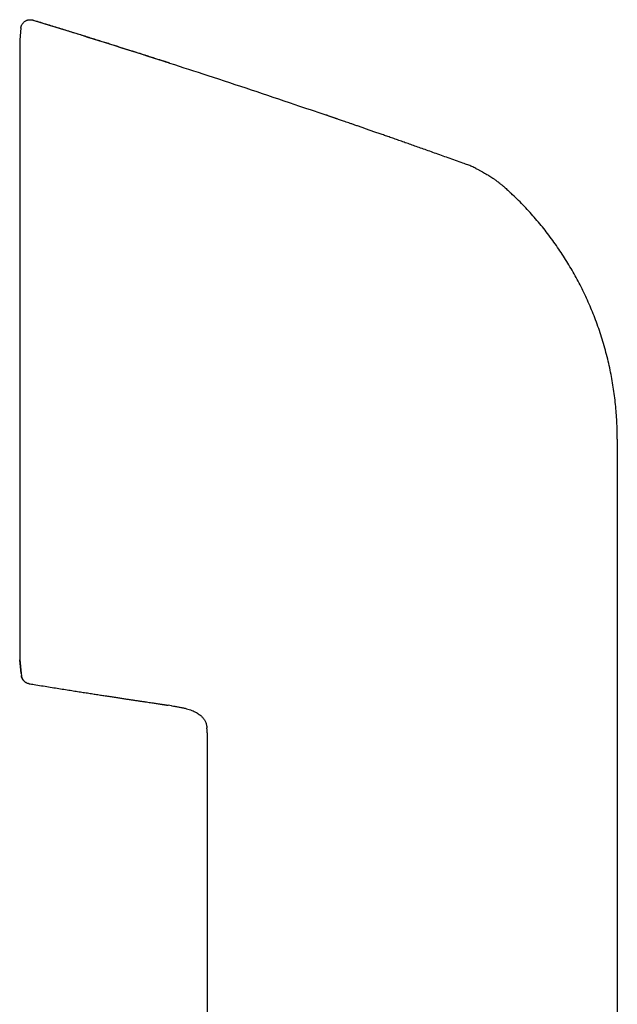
# Model space of a CAD drawing. Header units: millimetres. Extents: x 8 to 722, y 12 to 747.
# Tile 24 of 36: x 138 to 170, y 694 to 747. Entities that reach past the tile are written whole.
import ezdxf

# ---------------------------------------------------------------- set-up
doc = ezdxf.new("R2010")
doc.units = ezdxf.units.MM

msp = doc.modelspace()

# ---------------------------------------------------------------- linework, layer by layer
at = {"color": 7, "linetype": 'Continuous', "lineweight": 30}
for p, q in [((138.332, 747.01), (138.266, 746.382)), ((138.975, 747.436), (138.975, 747.442)), ((138.266, 746.382), (138.266, 712.936)), ((162.43, 739.632), (162.43, 739.626)), ((170.491, 724.841), (170.491, 712.181)), ((138.266, 712.936), (138.345, 712.181)), ((138.345, 712.181), (138.266, 712.931)), ((138.345, 712.181), (138.356, 712.074)), ((170.491, 712.181), (170.491, 592.781)), ((146.456, 710.445), (146.266, 710.474)), ((146.456, 710.445), (146.49, 710.44)), ((146.456, 710.445), (146.49, 710.44)), ((148.36, 709.267), (148.362, 709.251)), ((148.371, 708.995), (148.371, 619.876))]:
    msp.add_line(p, q, dxfattribs=at)
for points, knots in [([(138.332, 747.016), (138.334, 747.033), (138.339, 747.066), (138.352, 747.116), (138.37, 747.166), (138.395, 747.215), (138.426, 747.262), (138.463, 747.306), (138.505, 747.347), (138.553, 747.382), (138.603, 747.412), (138.657, 747.435), (138.712, 747.451), (138.768, 747.461), (138.823, 747.465), (138.876, 747.463), (138.927, 747.456), (138.96, 747.447), (138.975, 747.442)], [0, 0, 0, 0, 0.05595, 0.11427, 0.174787, 0.237264, 0.301403, 0.366849, 0.433195, 0.5, 0.566805, 0.633151, 0.698597, 0.762736, 0.825213, 0.88573, 0.94405, 1, 1, 1, 1]), ([(138.332, 747.016), (138.332, 747.016), (138.332, 747.016), (138.332, 747.011), (138.332, 747.01)], [0, 0, 0, 0, 0.898479, 1, 1, 1, 1]), ([(138.975, 747.442), (139.763, 747.2), (141.339, 746.716), (143.697, 745.974), (145.366, 745.444), (146.248, 745.157), (146.346, 745.126)], [0, 0, 0, 0, 0.319972, 0.639945, 0.959917, 1, 1, 1, 1]), ([(138.975, 747.436), (138.975, 747.437), (138.975, 747.44), (138.975, 747.442), (138.975, 747.442), (138.975, 747.442)], [0, 0, 0, 0, 0.298997, 0.668605, 1, 1, 1, 1]), ([(146.347, 745.126), (146.338, 745.129), (146.321, 745.134), (146.291, 745.143), (146.26, 745.153), (146.225, 745.163), (146.189, 745.174), (146.153, 745.184), (146.119, 745.195), (146.087, 745.205), (146.054, 745.215), (146.016, 745.227), (145.971, 745.241), (145.918, 745.258), (145.85, 745.28), (145.765, 745.308), (145.66, 745.341), (145.541, 745.38), (145.408, 745.422), (145.262, 745.469), (145.104, 745.52), (144.933, 745.574), (144.749, 745.633), (144.555, 745.695), (144.352, 745.759), (144.14, 745.827), (143.916, 745.898), (143.68, 745.972), (143.432, 746.051), (143.178, 746.131), (142.917, 746.213), (142.65, 746.297), (142.372, 746.384), (142.084, 746.475), (141.785, 746.568), (141.475, 746.665), (141.154, 746.765), (140.823, 746.867), (140.481, 746.973), (140.13, 747.082), (139.771, 747.192), (139.403, 747.305), (139.137, 747.387), (138.993, 747.431), (138.976, 747.436)], [0, 0, 0, 0, 0.011013, 0.021122, 0.030374, 0.038832, 0.046575, 0.053708, 0.058739, 0.063569, 0.068274, 0.072938, 0.079234, 0.086049, 0.093862, 0.105944, 0.11984, 0.135549, 0.153073, 0.17241, 0.193167, 0.215675, 0.239932, 0.265939, 0.292275, 0.320191, 0.349687, 0.380764, 0.413421, 0.447659, 0.481388, 0.516522, 0.553061, 0.591005, 0.630355, 0.67111, 0.713269, 0.756835, 0.801805, 0.848182, 0.895098, 0.94337, 0.992997, 1, 1, 1, 1]), ([(146.349, 745.125), (147.034, 744.903), (148.503, 744.428), (150.751, 743.684), (152.873, 742.973), (154.21, 742.515), (154.768, 742.325)], [0, 0, 0, 0, 0.243427, 0.522096, 0.800765, 1, 1, 1, 1]), ([(162.43, 739.627), (162.342, 739.659), (162.121, 739.739), (161.771, 739.865), (161.383, 740.004), (161.007, 740.138), (160.643, 740.268), (160.297, 740.392), (159.968, 740.508), (159.656, 740.619), (159.355, 740.725), (159.064, 740.828), (158.783, 740.927), (158.513, 741.022), (158.253, 741.113), (158.003, 741.2), (157.764, 741.284), (157.536, 741.364), (157.32, 741.439), (157.116, 741.51), (156.921, 741.578), (156.728, 741.645), (156.537, 741.711), (156.35, 741.776), (156.176, 741.836), (156.015, 741.892), (155.869, 741.942), (155.737, 741.988), (155.618, 742.028), (155.513, 742.065), (155.427, 742.094), (155.357, 742.118), (155.302, 742.137), (155.25, 742.155), (155.198, 742.173), (155.146, 742.192), (155.093, 742.21), (155.04, 742.229), (154.987, 742.249), (154.933, 742.268), (154.879, 742.287), (154.824, 742.306), (154.789, 742.319), (154.77, 742.325)], [0, 0, 0, 0, 0.03397, 0.085304, 0.135135, 0.183463, 0.230288, 0.27561, 0.316966, 0.356985, 0.395668, 0.433014, 0.469024, 0.503697, 0.537034, 0.569034, 0.599697, 0.629024, 0.656525, 0.682737, 0.707659, 0.731292, 0.757026, 0.781034, 0.803315, 0.823869, 0.842697, 0.859507, 0.874652, 0.888132, 0.899945, 0.907786, 0.914672, 0.921188, 0.927906, 0.934945, 0.942406, 0.950377, 0.95893, 0.968125, 0.97801, 0.988624, 1, 1, 1, 1]), ([(162.871, 739.442), (162.798, 739.477), (162.69, 739.529), (162.542, 739.59), (162.467, 739.618), (162.43, 739.632)], [0, 0, 0, 0, 0.500409, 0.750268, 1, 1, 1, 1]), ([(162.43, 739.632), (162.43, 739.632), (162.43, 739.632), (162.43, 739.629), (162.43, 739.628)], [0, 0, 0, 0, 0.455529, 1, 1, 1, 1]), ([(162.871, 739.442), (162.919, 739.417), (163.014, 739.368), (163.15, 739.292), (163.277, 739.22), (163.394, 739.152), (163.479, 739.101), (163.534, 739.068), (163.561, 739.051), (163.588, 739.035), (163.615, 739.018), (163.64, 739.002), (163.665, 738.987), (163.689, 738.972), (163.715, 738.954), (163.748, 738.933), (163.789, 738.906), (163.84, 738.871), (163.904, 738.827), (163.98, 738.772), (164.065, 738.708), (164.141, 738.648), (164.208, 738.595), (164.256, 738.555), (164.298, 738.52), (164.334, 738.49), (164.368, 738.46), (164.453, 738.386), (164.587, 738.267), (164.706, 738.155), (164.766, 738.099)], [0, 0, 0, 0, 0.070539, 0.137165, 0.199782, 0.258232, 0.312471, 0.326654, 0.340521, 0.354074, 0.367314, 0.380242, 0.392857, 0.405161, 0.416223, 0.433674, 0.454724, 0.479374, 0.514173, 0.554313, 0.59982, 0.650727, 0.67956, 0.709893, 0.730674, 0.750266, 0.769874, 0.789498, 0.894789, 1, 1, 1, 1]), ([(169.277, 731.378), (169.221, 731.52), (169.11, 731.804), (168.929, 732.224), (168.739, 732.639), (168.538, 733.05), (168.328, 733.453), (168.11, 733.848), (167.883, 734.236), (167.647, 734.618), (167.4, 734.996), (167.142, 735.37), (166.873, 735.74), (166.595, 736.103), (166.308, 736.458), (166.013, 736.805), (165.713, 737.142), (165.405, 737.469), (165.09, 737.789), (164.874, 737.996), (164.766, 738.099)], [0, 0, 0, 0, 0.056001, 0.112001, 0.168001, 0.224, 0.28, 0.335, 0.39, 0.445001, 0.500001, 0.556002, 0.612002, 0.668002, 0.724001, 0.78, 0.834999, 0.889999, 0.945, 1, 1, 1, 1]), ([(170.491, 724.841), (170.489, 724.997), (170.487, 725.309), (170.468, 725.777), (170.438, 726.244), (170.396, 726.71), (170.342, 727.175), (170.276, 727.639), (170.199, 728.1), (170.108, 728.567), (170.003, 729.038), (169.883, 729.514), (169.751, 729.986), (169.606, 730.454), (169.449, 730.919), (169.335, 731.225), (169.277, 731.378)], [0, 0, 0, 0, 0.07, 0.14, 0.210001, 0.280001, 0.350001, 0.420001, 0.490001, 0.56, 0.633333, 0.706666, 0.78, 0.853333, 0.926667, 1, 1, 1, 1]), ([(138.355, 712.089), (138.358, 712.07), (138.363, 712.032), (138.379, 711.976), (138.401, 711.921), (138.429, 711.87), (138.463, 711.822), (138.502, 711.78), (138.544, 711.743), (138.588, 711.712), (138.641, 711.683), (138.703, 711.658), (138.75, 711.649), (138.772, 711.644)], [0, 0, 0, 0, 0.087849, 0.176892, 0.266498, 0.356002, 0.444738, 0.532075, 0.617434, 0.700312, 0.780295, 0.894102, 1, 1, 1, 1]), ([(138.355, 712.086), (138.355, 712.085), (138.355, 712.077), (138.356, 712.077), (138.356, 712.077)], [0, 0, 0, 0, 0.1284095, 1, 1, 1, 1]), ([(138.356, 712.077), (138.356, 712.077), (138.355, 712.077), (138.355, 712.085), (138.355, 712.086)], [0, 0, 0, 0, 0.871594, 1, 1, 1, 1]), ([(138.772, 711.635), (138.747, 711.641), (138.695, 711.651), (138.621, 711.684), (138.55, 711.728), (138.488, 711.784), (138.435, 711.85), (138.395, 711.922), (138.367, 711.999), (138.359, 712.051), (138.356, 712.077)], [0, 0, 0, 0, 0.119158, 0.243186, 0.370688, 0.5, 0.629312, 0.756814, 0.880842, 1, 1, 1, 1]), ([(138.772, 711.64), (138.772, 711.64), (138.772, 711.64), (138.772, 711.644), (138.772, 711.645)], [0, 0, 0, 0, 0.735834, 1, 1, 1, 1]), ([(138.772, 711.638), (138.861, 711.624), (139.083, 711.588), (139.434, 711.531), (139.819, 711.469), (140.194, 711.409), (140.557, 711.351), (140.902, 711.297), (141.229, 711.245), (141.54, 711.196), (141.84, 711.149), (142.13, 711.104), (142.409, 711.06), (142.678, 711.019), (142.937, 710.979), (143.186, 710.94), (143.424, 710.904), (143.651, 710.869), (143.867, 710.836), (144.071, 710.805), (144.265, 710.776), (144.458, 710.747), (144.648, 710.718), (144.836, 710.69), (145.01, 710.664), (145.17, 710.64), (145.317, 710.618), (145.45, 710.598), (145.569, 710.58), (145.675, 710.565), (145.762, 710.552), (145.832, 710.541), (145.887, 710.533), (145.933, 710.526), (145.972, 710.52), (146.005, 710.515), (146.038, 710.51), (146.072, 710.505), (146.108, 710.499), (146.145, 710.493), (146.179, 710.487), (146.211, 710.482), (146.24, 710.477), (146.257, 710.475), (146.266, 710.473)], [0, 0, 0, 0, 0.034906, 0.08674, 0.137063, 0.185875, 0.233176, 0.278966, 0.320756, 0.361202, 0.400304, 0.438064, 0.47448, 0.509552, 0.543281, 0.575666, 0.606708, 0.636406, 0.664267, 0.690831, 0.716099, 0.740072, 0.766191, 0.790575, 0.813224, 0.834138, 0.853317, 0.870465, 0.885939, 0.899739, 0.911865, 0.919938, 0.92705, 0.933359, 0.937931, 0.942469, 0.947046, 0.951737, 0.958285, 0.965299, 0.972896, 0.981167, 0.990183, 1, 1, 1, 1]), ([(146.49, 710.44), (146.536, 710.434), (146.644, 710.418), (146.815, 710.39), (147.002, 710.355), (147.174, 710.315), (147.332, 710.271), (147.474, 710.224), (147.613, 710.169), (147.737, 710.11), (147.847, 710.048), (147.942, 709.986), (148.024, 709.921), (148.093, 709.857), (148.15, 709.794), (148.202, 709.727), (148.247, 709.656), (148.284, 709.58), (148.314, 709.5), (148.337, 709.419), (148.354, 709.335), (148.359, 709.279), (148.362, 709.251)], [0, 0, 0, 0, 0.057332, 0.136096, 0.214846, 0.293694, 0.355756, 0.417866, 0.479992, 0.542057, 0.589045, 0.635949, 0.682863, 0.718181, 0.753545, 0.788864, 0.824101, 0.859311, 0.894553, 0.929821, 0.965048, 1, 1, 1, 1]), ([(148.371, 708.995), (148.37, 709.032), (148.37, 709.108), (148.369, 709.193), (148.363, 709.241), (148.362, 709.251)], [0, 0, 0, 0, 0.439598, 0.87892, 1, 1, 1, 1])]:
    msp.add_open_spline(points, degree=3, knots=knots, dxfattribs=at)

doc.saveas('drawing.dxf')
